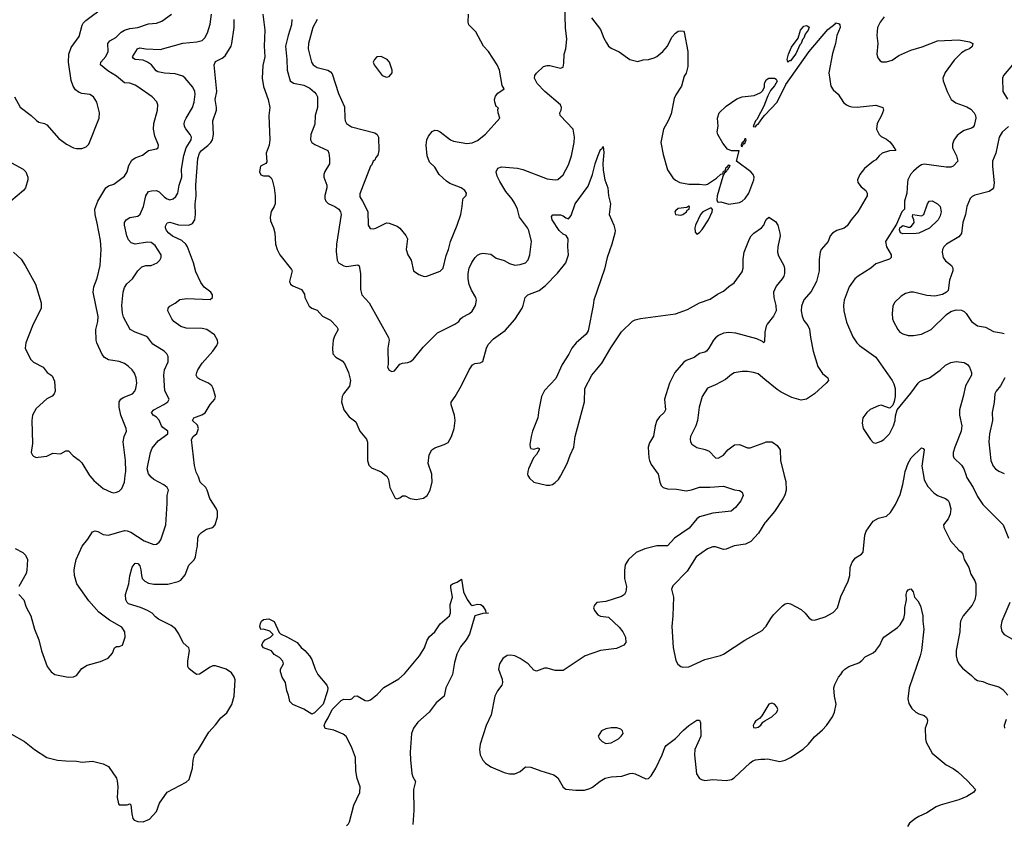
# Model space of a CAD drawing. Header units: inches. Extents: x 2001573 to 2220545, y 644482 to 846830.
# Tile 171 of 256: x 2084426 to 2091790, y 687391 to 693407. Entities that reach past the tile are written whole.
import ezdxf

# ---------------------------------------------------------------- set-up
doc = ezdxf.new("R2010")
doc.units = ezdxf.units.IN
doc.header["$MEASUREMENT"] = 0
for name, color, linetype in [('C0688', 7, 'Continuous'), ('C0689', 7, 'Continuous'), ('C0698', 7, 'Continuous'), ('C0699', 7, 'Continuous')]:
    doc.layers.add(name, color=color, linetype=linetype)

msp = doc.modelspace()

# ---------------------------------------------------------------- linework, layer by layer
at = {"layer": 'C0688', "color": 5}
for points, elevation in [([(2084365.5, 688065.5), (2084462.8, 688010), (2084536, 687950), (2084630, 687890.6), (2084710, 687870.4), (2084770, 687864.4), (2084850, 687864), (2084894.4, 687854.4), (2084970, 687864), (2085050, 687844), (2085090, 687824), (2085150, 687734.8), (2085156.1, 687716.1), (2085159.6, 687670), (2085154.9, 687590), (2085164.4, 687544.4), (2085170, 687536), (2085230, 687537.3), (2085250, 687542.8), (2085256.7, 687536.7), (2085264.2, 687470), (2085273.4, 687433.4), (2085282.8, 687422.8), (2085310, 687412), (2085350, 687410.3), (2085398, 687430), (2085450, 687486.8), (2085470.9, 687549.1), (2085529, 687630), (2085670, 687704.9), (2085694.7, 687725.3), (2085718.7, 687810), (2085723.6, 687870), (2085734, 687910), (2085762.4, 687950), (2085839.5, 688080.5), (2085890, 688135.5), (2085930, 688187.3), (2085975.4, 688224.6), (2086012.9, 688287.1), (2086029.7, 688350), (2086038, 688470), (2086030, 688493.2), (2086010, 688523.7), (2085969.2, 688550), (2085890, 688575.8), (2085870, 688575), (2085850, 688566.4), (2085770, 688513.6), (2085749.7, 688509.7), (2085730, 688522.7), (2085690, 688556), (2085683.5, 688570), (2085683.5, 688610), (2085696.8, 688690), (2085690, 688709.6), (2085648.5, 688748.5), (2085616.1, 688816.1), (2085591.6, 688851.6), (2085558.1, 688878.1), (2085464.2, 688924.2), (2085441.6, 688941.6), (2085416.1, 688970), (2085381.5, 688990), (2085330, 689012.7), (2085240.1, 689040.1), (2085229, 689050), (2085220.6, 689070), (2085217.7, 689110), (2085242.4, 689190), (2085250, 689248), (2085267.1, 689312.9), (2085290, 689343.1), (2085310, 689341.3), (2085323.4, 689323.4), (2085332.5, 689292.5), (2085335.8, 689250), (2085343.2, 689230), (2085361.2, 689210), (2085390, 689193.4), (2085430, 689186.2), (2085533.9, 689186.1), (2085610, 689205.3), (2085630, 689217.1), (2085662.9, 689257.1), (2085691.2, 689328.8), (2085730, 689368), (2085741.6, 689390), (2085749.6, 689450), (2085756.3, 689470), (2085758.5, 689530), (2085766.4, 689553.6), (2085786.1, 689573.9), (2085822.2, 689597.8), (2085870, 689611), (2085889, 689630), (2085906, 689690), (2085904.5, 689730), (2085898, 689750), (2085847.2, 689827.2), (2085828.5, 689890), (2085817.7, 689910), (2085775.6, 689950), (2085763.5, 689990), (2085758.2, 690000)], 320), ([(2084420.7, 689110), (2084457.3, 689070), (2084473.2, 689013.2), (2084510.3, 688950.3), (2084537.6, 688850), (2084568.7, 688770), (2084589, 688689), (2084630.3, 688570), (2084660.3, 688530), (2084690, 688511.3), (2084788.8, 688491.2), (2084827.7, 688492.3), (2084850, 688503.1), (2084890, 688554.9), (2084930, 688581.6), (2085030, 688608), (2085087.2, 688632.8), (2085119.3, 688670), (2085135.3, 688710), (2085150, 688721), (2085170, 688721), (2085194, 688730), (2085215.1, 688790), (2085212, 688830), (2085190, 688865.2), (2085096.5, 688916.5), (2085017.3, 688977.3), (2084942.1, 689062.1), (2084853.2, 689190), (2084836.4, 689250), (2084833.7, 689290), (2084837.3, 689322.7), (2084849.1, 689370.9), (2084894.2, 689470), (2084935.9, 689524.1), (2084970, 689578.4), (2084990, 689586), (2085010, 689580.2), (2085050, 689558.4), (2085090, 689553.7), (2085210, 689587.3), (2085230, 689586.2), (2085256.2, 689576.2), (2085355.8, 689510), (2085430, 689484), (2085450, 689485.7), (2085470, 689500.4), (2085481.8, 689518.2), (2085518.4, 689630), (2085529.8, 689789.8), (2085529.7, 689850), (2085538.5, 689890), (2085529.8, 689910), (2085502.8, 689930), (2085430, 689969.9), (2085410, 689986.8), (2085399, 690000)], 340), ([(2084948.3, 690000), (2084950, 689997.3), (2084981.4, 689961.4), (2085050, 689903), (2085110, 689875.5), (2085130, 689870.6), (2085150, 689874), (2085170, 689882.8), (2085190, 689901), (2085209.6, 689950), (2085215.4, 690000)], 360), ([(2087163.5, 690000), (2087172.8, 689992.8), (2087183.8, 689970), (2087194.9, 689910), (2087234, 689830), (2087250, 689824.7), (2087270, 689831.3), (2087290, 689846), (2087310, 689846.8), (2087346.2, 689826.2), (2087390, 689819.7), (2087447, 689830), (2087473.1, 689850), (2087496.5, 689890), (2087510.7, 689950.7), (2087508.1, 690000)], 320), ([(2089202.4, 690000), (2089212.4, 689950), (2089224, 689924), (2089237.3, 689910), (2089270, 689899.6), (2089337.1, 689897.1), (2089410, 689885), (2089450, 689892), (2089510, 689911), (2089588.4, 689911.6), (2089690, 689919.5), (2089773, 689893), (2089810, 689886), (2089830, 689873.4), (2089838, 689850), (2089819.3, 689810), (2089779.9, 689760.1), (2089748.2, 689731.8), (2089610, 689717.7), (2089510, 689691), (2089490, 689674), (2089434.2, 689605.8), (2089322.2, 689530), (2089270, 689474.2), (2089190, 689473.4), (2089100.5, 689450), (2089037.8, 689422.2), (2088979.3, 689370), (2088954.9, 689330), (2088950.4, 689289.6), (2088950.3, 689230), (2088964.2, 689170), (2088959.5, 689130), (2088950.3, 689109.7), (2088926.9, 689093.1), (2088810, 689057.2), (2088742, 689050), (2088724.7, 689030), (2088718, 689010), (2088724.7, 688990), (2088750, 688958), (2088770, 688946), (2088830, 688939.1), (2088910, 688864.9), (2088936.4, 688830), (2088957.6, 688790), (2088959.3, 688750), (2088944, 688730), (2088890, 688704.7), (2088770, 688689.8), (2088654, 688650), (2088490, 688541.6), (2088430, 688540.9), (2088370, 688558), (2088350, 688558), (2088290, 688535.6), (2088270, 688542.9), (2088229.4, 688590), (2088169.6, 688629.6), (2088130, 688649.5), (2088095.6, 688655.6), (2088071.9, 688651.9), (2088039.3, 688630), (2088014, 688590), (2088007, 688550), (2088035.2, 688475.2), (2088037.8, 688450), (2088031.6, 688430), (2087998.7, 688390), (2087980.3, 688350), (2087953.2, 688210), (2087915.6, 688130), (2087870.2, 687990), (2087864.6, 687950), (2087869.1, 687909.1), (2087890, 687870.6), (2087910, 687848.2), (2087950, 687820.3), (2088050, 687777.1), (2088090, 687767), (2088130, 687768.7), (2088170, 687785.5), (2088210, 687820.7), (2088250, 687819.1), (2088324.7, 687790), (2088421.7, 687761.7), (2088450, 687739.1), (2088490, 687667.3), (2088510, 687652.7), (2088586.1, 687646.1), (2088650, 687646.7), (2088690, 687657.6), (2088710, 687668.5), (2088766.6, 687713.4), (2088804.5, 687735.5), (2088850, 687745.3), (2088928.4, 687751.6), (2088990, 687771.5), (2089010, 687772.4), (2089030, 687766.9), (2089110, 687731.8), (2089130, 687734), (2089150, 687753.8), (2089183, 687810), (2089229.8, 687910), (2089250, 687964.9), (2089261, 687979), (2089330, 688031.7), (2089390, 688094.4), (2089430, 688128.5), (2089490, 688170.4), (2089510, 688170.6), (2089518, 688150), (2089519.6, 688050), (2089476.2, 687950), (2089472.2, 687910), (2089487.8, 687767.8), (2089510, 687734), (2089524.8, 687724.8), (2089550, 687719.5), (2089610, 687724.9), (2089710, 687718.9), (2089750, 687726), (2089770, 687738.4), (2089889.3, 687850.7), (2089910, 687865), (2089930, 687871.8), (2089970, 687878.6), (2090000, 687879)], 320), ([(2088227.2, 690000), (2088230.4, 689990.4), (2088238, 689978), (2088270.4, 689950.4), (2088366.6, 689926.6), (2088390, 689926.4), (2088410, 689932.7), (2088430, 689946), (2088454.5, 689970), (2088470, 689994.8), (2088472.8, 690000)], 320), ([(2090000, 689644.2), (2089952, 689568), (2089895.1, 689504.9), (2089853.3, 689486.7), (2089770, 689473.5), (2089710, 689448), (2089690, 689446.3), (2089630, 689464.7), (2089610, 689464.7), (2089570, 689451.2), (2089484.4, 689390), (2089416.9, 689283.1), (2089310, 689175.1), (2089300.3, 689150), (2089315.3, 689090), (2089310.4, 688949.6), (2089302.4, 688870), (2089313.4, 688713.4), (2089334.4, 688614.4), (2089347.5, 688587.5), (2089370, 688571), (2089385.5, 688565.5), (2089430, 688568), (2089550, 688623.8), (2089667.5, 688652.5), (2089690, 688662), (2089850, 688767.3), (2089980.1, 688839.9), (2090000, 688862.3)], 340), ([(2084393.4, 689453.4), (2084450, 689422.4), (2084470, 689403), (2084484.2, 689370), (2084480.4, 689290), (2084474.4, 689265.6), (2084418.8, 689170)], 340), ([(2086870, 687379.1), (2086885.6, 687394.4), (2086893.2, 687410), (2086925.6, 687534.4), (2086969.4, 687629.4), (2086971.5, 687670), (2086950, 687734), (2086939.8, 687790), (2086937.3, 687890), (2086907.5, 687970), (2086867.1, 688047.1), (2086845.4, 688065.4), (2086775.6, 688095.6), (2086710, 688106.7), (2086703.3, 688130), (2086709.4, 688150), (2086732.8, 688187.2), (2086762.4, 688250), (2086830, 688317.7), (2086850, 688327), (2086895.3, 688324.7), (2086910.8, 688329.2), (2086930, 688348.2), (2086950, 688350.4), (2087010, 688315.6), (2087030, 688314), (2087050, 688321.5), (2087099.1, 688360.9), (2087150, 688413.4), (2087260.7, 688479.3), (2087304.1, 688515.9), (2087415.6, 688650), (2087454.7, 688710), (2087473, 688767), (2087490, 688794), (2087530, 688830.5), (2087569.9, 688890.1), (2087639.7, 688950), (2087648.2, 688971.8), (2087646.5, 689033.5), (2087663.5, 689090), (2087650, 689158), (2087650, 689178), (2087662, 689190), (2087698.4, 689201.6), (2087730, 689224), (2087746, 689130), (2087772.8, 689072.8), (2087796.7, 689036.7), (2087810, 689027.7), (2087850, 689038), (2087874, 689034), (2087890, 689022.8), (2087910.7, 688990), (2087911.3, 688971.3), (2087931.3, 688970), (2087890, 688967.8), (2087830.6, 688949.4), (2087790, 688812.7), (2087765.3, 688770), (2087723, 688717), (2087696.2, 688663.8), (2087678.4, 688601.6), (2087663, 688510), (2087613.7, 688410), (2087601.5, 688350), (2087540.5, 688299.5), (2087488.8, 688230), (2087404.3, 688155.7), (2087371.1, 688110), (2087356.9, 688070), (2087345.5, 687930), (2087347.9, 687872.1), (2087358.6, 687770), (2087366, 687746), (2087386.6, 687710), (2087371.3, 687650), (2087374.6, 687494.6), (2087367.5, 687390)], 280), ([(2090000, 688239.7), (2089977.3, 688202.7), (2089958.8, 688181.2), (2089930, 688162), (2089921, 688150), (2089912, 688130), (2089914, 688114), (2089930, 688112), (2089950, 688118), (2089970, 688132), (2089984.7, 688155.3), (2090000, 688164.6)], 340)]:
    msp.add_lwpolyline(points, dxfattribs=dict(at, elevation=elevation))
for points, elevation in [([(2086610, 688214.3), (2086552.3, 688252.3), (2086470, 688285.5), (2086446.1, 688310), (2086436.7, 688356.7), (2086422.8, 688390), (2086413.6, 688450), (2086390, 688492.2), (2086376.5, 688530), (2086376.8, 688550), (2086399.5, 688590), (2086394.5, 688610), (2086370, 688637.2), (2086330, 688661.2), (2086308.2, 688688.2), (2086249.3, 688710), (2086236, 688730), (2086245.2, 688750), (2086262.7, 688770), (2086301.2, 688790), (2086322.7, 688810), (2086295.8, 688835.8), (2086250.6, 688849.4), (2086230, 688848), (2086220.9, 688870), (2086226.6, 688893.4), (2086234, 688910), (2086250, 688922.8), (2086290, 688926.8), (2086330, 688907.3), (2086365.5, 688825.5), (2086375.5, 688815.5), (2086430, 688790.7), (2086500.7, 688750), (2086530, 688713.4), (2086558, 688690), (2086592.7, 688650), (2086610, 688622.8), (2086636.9, 688550), (2086656.9, 688510), (2086724, 688430), (2086730.1, 688410.1), (2086728, 688390), (2086694.8, 688290), (2086630, 688223.8)], 280), ([(2088850, 688112.7), (2088810, 688104), (2088778, 688090), (2088752, 688050), (2088762, 688030), (2088782, 688010), (2088810, 687996), (2088850, 687998.8), (2088904, 688030), (2088925.2, 688050), (2088939, 688070), (2088934, 688090), (2088922, 688102), (2088892.5, 688112.5)], 340)]:
    msp.add_lwpolyline(points, close=True, dxfattribs=dict(at, elevation=elevation))
at = {"layer": 'C0689', "color": 5}
for points, elevation in [([(2086461.4, 693410), (2086459, 693370), (2086433, 693290), (2086414.4, 693210), (2086425.1, 693110), (2086426.3, 693030), (2086450, 692949.2), (2086473.4, 692933.4), (2086550, 692917.7), (2086595, 692895), (2086630, 692866.7), (2086644.2, 692850), (2086652.6, 692830), (2086653.4, 692750), (2086636.5, 692690), (2086632.6, 692627.4), (2086604.2, 692550), (2086600.3, 692510), (2086612, 692490), (2086633.4, 692473.4), (2086730.2, 692430.2), (2086737.6, 692410), (2086743.6, 692370), (2086742, 692330), (2086707.3, 692272.7), (2086700.4, 692250), (2086701.6, 692230), (2086722.4, 692170), (2086724.2, 692150), (2086707.9, 692092.1), (2086708.9, 692070), (2086714.9, 692050), (2086732.8, 692032.8), (2086783.7, 692010), (2086813.2, 691990), (2086826, 691970), (2086830.7, 691950), (2086796.4, 691730), (2086793.7, 691673.7), (2086800.3, 691610), (2086810.3, 691590.3), (2086850, 691566.7), (2086870, 691563.1), (2086955.3, 691575.3), (2086966, 691566), (2086975.5, 691510), (2086973.7, 691390), (2086983.8, 691350), (2087039.3, 691290), (2087183.7, 691030), (2087188.5, 691010), (2087180.4, 690950), (2087181, 690830), (2087176, 690810), (2087190, 690786), (2087210, 690776), (2087230, 690781), (2087270, 690831.3), (2087290, 690838.8), (2087330, 690842.8), (2087350, 690851), (2087371.9, 690868.1), (2087442.5, 690957.5), (2087550, 691066), (2087679.3, 691130), (2087709.5, 691150.5), (2087722.7, 691170), (2087737.7, 691182.3), (2087789.2, 691210), (2087811, 691229), (2087834, 691270), (2087842.6, 691310), (2087838.3, 691330), (2087803.9, 691383.9), (2087787.4, 691427.4), (2087778.9, 691470), (2087780.2, 691510), (2087788.2, 691550), (2087808.5, 691591.5), (2087831.4, 691628.6), (2087850, 691647.4), (2087870, 691657.8), (2087890, 691660.7), (2087950, 691654.7), (2087990, 691624.6), (2088050, 691607.2), (2088090, 691584.4), (2088130, 691573.1), (2088170, 691576), (2088210, 691588.8), (2088230, 691610.7), (2088242.2, 691650), (2088253.7, 691750), (2088232.8, 691830), (2088224.7, 691850), (2088164, 691930), (2088149.7, 691990), (2088130, 692032), (2088110, 692065.6), (2088062.4, 692122.4), (2088017.4, 692197.4), (2087996.9, 692236.9), (2087989.8, 692270), (2088003.1, 692296.9), (2088030, 692307.9), (2088150, 692297.8), (2088190, 692287.8), (2088370, 692218.3), (2088430, 692208.9), (2088450, 692213.7), (2088490, 692246.7), (2088530, 692322), (2088552.8, 692390), (2088572, 692490), (2088574.5, 692530), (2088564.4, 692590), (2088467.8, 692690), (2088465.1, 692710), (2088475.6, 692730), (2088478.9, 692750), (2088469.7, 692770), (2088353.7, 692870), (2088297.4, 692930), (2088276.3, 692970), (2088278.7, 692990), (2088290, 693007.7), (2088343.2, 693056.8), (2088370, 693064.9), (2088390, 693064.9), (2088470, 693044), (2088490, 693052), (2088496.6, 693083.4), (2088498.7, 693150), (2088509.7, 693190.3), (2088517.8, 693262.2), (2088507.7, 693347.7), (2088500.9, 693610)], 340), ([(2084386.5, 692830), (2084430, 692754), (2084512.3, 692692.3), (2084552.9, 692652.9), (2084570, 692642.4), (2084611.7, 692631.7), (2084630, 692620.5), (2084719.8, 692519.8), (2084777.1, 692477.1), (2084828.6, 692448.6), (2084850, 692444.2), (2084890, 692444.7), (2084923.6, 692456.4), (2084943.7, 692476.3), (2085020.5, 692670), (2085023.5, 692710), (2085002, 692790), (2084978, 692830), (2084950, 692848.2), (2084890, 692854.7), (2084870, 692862.4), (2084844, 692884), (2084825.1, 692910), (2084812.2, 692952.2), (2084790.8, 693090), (2084794.2, 693150), (2084810, 693199.1), (2084870, 693282.8), (2084892.4, 693367.6), (2084899.7, 693380.3), (2084919.6, 693400.4), (2085056.6, 693503.4)], 380), ([(2085215.4, 690000), (2085218.9, 690030), (2085216.4, 690110), (2085200.4, 690250), (2085206.6, 690290), (2085224.2, 690330), (2085223.5, 690350), (2085182.2, 690450), (2085171.2, 690510), (2085169.6, 690550), (2085182.9, 690570), (2085198.7, 690581.3), (2085270, 690610.4), (2085286.6, 690630), (2085295.1, 690650), (2085301.7, 690690), (2085296.4, 690730), (2085284.8, 690764.8), (2085267.8, 690790), (2085237.8, 690817.8), (2085210, 690836), (2085170, 690852.6), (2085090, 690865.1), (2085060.5, 690880.5), (2085043.6, 690903.6), (2085004, 690990), (2084999, 691010), (2084996, 691090), (2085009.6, 691150.4), (2085011.8, 691188.2), (2084976.3, 691370), (2084981.3, 691410), (2085005.5, 691474.5), (2085028.7, 691570), (2085035.4, 691690), (2085030, 691757.2), (2085006.6, 691886.6), (2084989.6, 691950.4), (2084987, 691990), (2085010.8, 692050), (2085070, 692150.4), (2085090, 692164.9), (2085130, 692178.4), (2085210, 692236.3), (2085230, 692270.7), (2085243.3, 692316.7), (2085264, 692356), (2085290, 692374.9), (2085344.4, 692395.6), (2085390, 692428.4), (2085450, 692443), (2085461.2, 692450), (2085463.7, 692470), (2085436.4, 692536.4), (2085425.6, 692590), (2085428.9, 692631.1), (2085456.9, 692730), (2085459.6, 692770), (2085452.8, 692792.8), (2085418, 692830), (2085310, 692906), (2085290, 692918.5), (2085250, 692932.8), (2085210, 692934.3), (2085150, 692986), (2085085.5, 693025.5), (2085029.5, 693070), (2085032.8, 693090), (2085070, 693131.8), (2085088.9, 693170), (2085085.1, 693230), (2085099.6, 693250), (2085145.5, 693274.5), (2085185.7, 693314.3), (2085210, 693330.1), (2085250, 693342.2), (2085310.5, 693349.5), (2085390, 693375.3), (2085450, 693380.9), (2085490, 693397), (2085560.9, 693450)], 360), ([(2085399, 690000), (2085390, 690010.8), (2085380.3, 690050), (2085403.7, 690170), (2085417.6, 690202.4), (2085461.9, 690258.1), (2085534, 690310), (2085534, 690330), (2085497, 690357), (2085486.8, 690370), (2085470, 690413), (2085450, 690434), (2085423.7, 690450), (2085411.8, 690470), (2085428, 690490), (2085505.1, 690530), (2085534, 690550), (2085544.5, 690570), (2085512.1, 690632.1), (2085503.7, 690750), (2085508.1, 690790), (2085535.4, 690850), (2085535.6, 690890), (2085526.6, 690910), (2085506.6, 690930), (2085421, 690981), (2085384, 691030), (2085370, 691041.5), (2085289.6, 691070), (2085251.8, 691090), (2085203.3, 691183.3), (2085194.1, 691214.1), (2085190.9, 691269.1), (2085198.9, 691370), (2085210, 691406), (2085227.9, 691432.1), (2085270, 691470.5), (2085310, 691530.4), (2085340.3, 691559.7), (2085370, 691570.3), (2085410, 691570.4), (2085453.2, 691590), (2085475.3, 691610), (2085484, 691630), (2085484, 691650), (2085438.2, 691718.2), (2085410, 691740.4), (2085382.8, 691742.8), (2085290, 691729.1), (2085259.5, 691739.5), (2085240.4, 691760.4), (2085228, 691790), (2085209.7, 691870), (2085209.6, 691890), (2085222.7, 691910), (2085250, 691928.8), (2085310, 691937.3), (2085326.6, 691953.4), (2085352.2, 692010), (2085370, 692090.7), (2085390, 692122.4), (2085411.3, 692128.7), (2085450.2, 692130.2), (2085470, 692119.5), (2085510, 692081.1), (2085530, 692067.2), (2085550, 692061.1), (2085572.7, 692067.3), (2085593.8, 692086.2), (2085608.3, 692110), (2085619, 692170), (2085637.7, 692230), (2085636.3, 692290), (2085653, 692393), (2085671.4, 692448.6), (2085708.7, 692510), (2085711, 692530), (2085701.6, 692550), (2085669.2, 692590.8), (2085658.7, 692610), (2085656.3, 692630), (2085660.4, 692650), (2085670.9, 692670), (2085719.3, 692750), (2085730.9, 692790), (2085738.8, 692850), (2085736.4, 692870), (2085722.1, 692902.1), (2085664.7, 692970), (2085645.5, 692985.5), (2085590, 693002.5), (2085508.1, 693008.1), (2085458.8, 693018.8), (2085446.3, 693026.3), (2085412.8, 693070), (2085381.5, 693090), (2085350, 693104.3), (2085289, 693110), (2085277.2, 693117.2), (2085269.6, 693130), (2085306.6, 693190), (2085323.3, 693196.7), (2085370, 693188.6), (2085475.5, 693184.5), (2085647.3, 693232.7), (2085750, 693241.6), (2085790, 693252.8), (2085810, 693271.7), (2085830.4, 693309.6), (2085850, 693373.4), (2085861.2, 693450)], 340), ([(2085758.2, 690000), (2085745.1, 690025.1), (2085733, 690073), (2085711.6, 690268.4), (2085724.4, 690290), (2085750, 690313.1), (2085763.4, 690350), (2085755.3, 690375.3), (2085717.4, 690410), (2085728, 690430), (2085788, 690452), (2085813.3, 690466.7), (2085849.8, 690530), (2085884.7, 690570), (2085891, 690589), (2085873.7, 690650), (2085863.5, 690670), (2085838.4, 690690), (2085770, 690719.1), (2085756.3, 690730), (2085746.9, 690750), (2085749.7, 690770), (2085759.2, 690790), (2085790, 690839.5), (2085870.7, 690929.3), (2085900.5, 690970), (2085907.1, 690990), (2085906.2, 691010), (2085884.2, 691050), (2085825.6, 691090), (2085790, 691097.7), (2085670, 691100.7), (2085630, 691113), (2085578.4, 691150), (2085563.6, 691170), (2085533.6, 691230), (2085536.2, 691250), (2085550, 691265.5), (2085590, 691288.4), (2085623.8, 691316.2), (2085676.2, 691323.8), (2085850, 691315.6), (2085868, 691330), (2085867.8, 691350), (2085855.4, 691370), (2085806.5, 691406.5), (2085781.3, 691441.3), (2085743.2, 691523.2), (2085725, 691590), (2085680.4, 691710), (2085668.9, 691730), (2085637.5, 691757.5), (2085569.5, 691789.5), (2085540.9, 691810), (2085523.7, 691830), (2085515.4, 691850), (2085515.3, 691864.7), (2085530, 691888.3), (2085550, 691893.4), (2085614.6, 691874.6), (2085690, 691871.6), (2085717.4, 691882.6), (2085735, 691910), (2085739.9, 691950), (2085738.7, 692030), (2085747, 692090), (2085742.8, 692170), (2085757.6, 692370), (2085770.6, 692410), (2085785.4, 692430), (2085833.8, 692466.2), (2085856.7, 692490), (2085867.5, 692510), (2085876.4, 692550), (2085871.7, 692650), (2085896.9, 692730), (2085898.9, 692750), (2085888.8, 692810), (2085900.3, 692870), (2085879.3, 693070), (2085890, 693094.7), (2085940, 693120), (2085962.5, 693137.5), (2086006.4, 693210), (2086012.8, 693230), (2086029, 693350), (2086029.8, 693410)], 320), ([(2086244.1, 693450), (2086260.1, 693330), (2086255.2, 693210), (2086259, 693130), (2086244.5, 693064.5), (2086240.2, 692970), (2086249.1, 692909.1), (2086283.1, 692810), (2086297, 692750), (2086290.3, 692690), (2086297, 692510), (2086291.8, 692470), (2086270.3, 692410), (2086275.2, 692344.8), (2086268, 692332), (2086227.6, 692312.4), (2086220.3, 692270), (2086230, 692248.5), (2086250, 692240.4), (2086290, 692239.1), (2086305.7, 692225.7), (2086314.6, 692210), (2086330, 692151.3), (2086337.4, 692090), (2086337, 692030), (2086330.3, 692010), (2086306.8, 691973.2), (2086299.2, 691930), (2086302.9, 691902.9), (2086324.9, 691850), (2086333.8, 691813.8), (2086339.3, 691730), (2086350.5, 691690), (2086372.7, 691650), (2086459.9, 691539.9), (2086463.1, 691530), (2086459.6, 691510), (2086443.8, 691450), (2086450.3, 691430), (2086470, 691416.1), (2086533.4, 691390), (2086555.6, 691355.6), (2086559.5, 691330), (2086590, 691266), (2086610, 691250.4), (2086650, 691235.5), (2086690, 691190.5), (2086750, 691160.5), (2086798, 691110), (2086807, 691090), (2086779.8, 691040.2), (2086771, 691010), (2086765.6, 690950), (2086768.7, 690910), (2086790, 690885), (2086836.8, 690856.8), (2086855.6, 690835.6), (2086885.3, 690770), (2086901.3, 690710), (2086893.4, 690666.6), (2086846.8, 690610), (2086837.3, 690590), (2086834, 690550), (2086850.8, 690490), (2086890, 690438.8), (2086940.7, 690400.7), (2086970.6, 690330), (2087020.5, 690270), (2087028.3, 690248.3), (2087027.7, 690110), (2087036.7, 690076.7), (2087056.1, 690056.1), (2087130, 690026.4), (2087163.5, 690000)], 320), ([(2086650.2, 693409.8), (2086618.3, 693350), (2086586.7, 693230), (2086582.8, 693190), (2086607.8, 693090), (2086622, 693070), (2086650.7, 693050), (2086730, 693031.2), (2086750, 693018.5), (2086762.9, 693002.9), (2086810, 692856), (2086856.1, 692756.1), (2086857.3, 692670), (2086860.3, 692650), (2086870.3, 692630), (2086906.7, 692606.7), (2087081.8, 692561.8), (2087099.3, 692550), (2087110.6, 692530), (2087112, 692430), (2087105.4, 692394.6), (2087090, 692378), (2087082, 692358), (2087070, 692349), (2087058.9, 692321.1), (2087050, 692312.3), (2086970, 692106), (2086970, 692082), (2086990.8, 692050.8), (2087030, 691972), (2087031.4, 691870), (2087046.4, 691846.4), (2087070, 691844.7), (2087090, 691848), (2087170, 691887.3), (2087190, 691887.1), (2087250, 691863.9), (2087270, 691847.9), (2087314.9, 691794.9), (2087325.6, 691770), (2087317, 691690), (2087328.5, 691650), (2087353.7, 691610), (2087370.5, 691530.5), (2087410, 691502.8), (2087450, 691487.3), (2087470, 691490.7), (2087570, 691526.7), (2087593.5, 691550), (2087614.7, 691645.3), (2087634, 691690), (2087646.8, 691750), (2087698.7, 691870), (2087725.4, 691950), (2087736.2, 692010), (2087739, 692061), (2087742, 692070), (2087766.3, 692093.7), (2087767, 692110), (2087755.6, 692130), (2087727, 692150), (2087643.7, 692183.7), (2087619.3, 692199.3), (2087564.2, 692250), (2087530, 692303.7), (2087490, 692341.2), (2087473.3, 692390), (2087467, 692470), (2087471.8, 692510), (2087483.8, 692536.2), (2087510, 692571), (2087530, 692580.7), (2087550, 692578), (2087570, 692568), (2087649.1, 692509.1), (2087670, 692499.5), (2087770, 692482.4), (2087810, 692485.5), (2087850, 692503), (2087909.7, 692550.3), (2088018, 692670), (2088004, 692710), (2088003.1, 692736.9), (2088007.3, 692747.3), (2087990, 692758), (2087979.3, 692790), (2087978, 692810), (2087985.1, 692834.9), (2088001.5, 692858.5), (2088048.7, 692890), (2088034.8, 692914.8), (2088014.5, 693030), (2087996.2, 693070), (2087931.3, 693170), (2087893.7, 693210), (2087836.4, 693316.4), (2087784.5, 693370), (2087779.5, 693390), (2087781.6, 693450)], 360), ([(2088701.6, 693421.6), (2088770, 693333), (2088794.3, 693270), (2088813.6, 693233.6), (2088830.3, 693210.3), (2088850, 693195.5), (2088910, 693167.7), (2088990, 693110.7), (2089010, 693104), (2089050, 693096), (2089090, 693106.8), (2089130, 693110.6), (2089170, 693122), (2089190, 693133), (2089237, 693170), (2089272, 693210), (2089304.4, 693275.6), (2089330, 693306.8), (2089350, 693321), (2089370, 693324.7), (2089390, 693322), (2089395.3, 693315.3), (2089423.8, 693170), (2089423.4, 693056.6), (2089410, 693008.7), (2089394.9, 692985.1), (2089375.8, 692910), (2089333.5, 692846.5), (2089321, 692819), (2089297.1, 692702.9), (2089274.9, 692650), (2089242, 692590), (2089221.1, 692490), (2089239.6, 692399.6), (2089270, 692286), (2089310, 692226), (2089330, 692206.8), (2089362, 692190), (2089430, 692177.3), (2089510, 692177.3), (2089552, 692172), (2089570, 692178.8), (2089637.8, 692222.2), (2089670, 692253), (2089684, 692256), (2089690, 692274.8), (2089702, 692278), (2089710, 692304.7), (2089716.4, 692303.6), (2089730, 692322), (2089736, 692316), (2089730, 692298), (2089723.6, 692296.4), (2089724.7, 692290), (2089716.3, 692283.7), (2089710, 692269.2), (2089696.9, 692263.1), (2089684.5, 692235.5), (2089642, 692090), (2089639.6, 692059.6), (2089644.7, 692044.7), (2089650, 692042), (2089670, 692044.7), (2089730, 692028), (2089810, 692040.7), (2089830, 692050.8), (2089852.7, 692070), (2089879.5, 692110), (2089917, 692210), (2089919.5, 692230), (2089912, 692250), (2089895.1, 692270), (2089788, 692350), (2089806, 692426), (2089750, 692426), (2089719.6, 692439.6), (2089684.4, 692484.4), (2089646.6, 692550), (2089641.2, 692570), (2089649.3, 692610.7), (2089645.1, 692670), (2089658.4, 692710), (2089710, 692761.6), (2089790, 692814.9), (2089830, 692830.4), (2089920.2, 692839.8), (2089970, 692862.8), (2089983.2, 692876.8), (2089995.5, 692904.5), (2089997.2, 692930), (2090000, 692936.1)], 340), ([(2090000, 692780.5), (2089994.5, 692765.5), (2089939.1, 692660.9), (2089929, 692650), (2089912, 692610), (2089930, 692606.7), (2089939.7, 692620.3), (2089950, 692626), (2089983.8, 692676.2), (2090000, 692693.9)], 340), ([(2087508.1, 690000), (2087507.6, 690010), (2087482.2, 690090), (2087487.6, 690152.4), (2087508.1, 690190), (2087530, 690207), (2087599.5, 690230), (2087630, 690246.7), (2087654.8, 690290), (2087675.3, 690350), (2087682.4, 690410), (2087678.2, 690450), (2087652.1, 690527.9), (2087652, 690548), (2087684, 690590), (2087730, 690671.3), (2087787, 690790), (2087813.1, 690826.9), (2087830, 690835.5), (2087870, 690840.4), (2087890, 690850.8), (2087916, 690950), (2087930, 690979), (2087970, 691022), (2088056.2, 691083.8), (2088130, 691165.7), (2088183.7, 691250), (2088192.7, 691270), (2088205.2, 691330), (2088225.2, 691350), (2088310, 691382.4), (2088359.6, 691420.4), (2088447.6, 691512.4), (2088509.6, 691590), (2088531.1, 691650), (2088525.1, 691710), (2088527, 691770), (2088513.8, 691793.8), (2088490, 691802.9), (2088460.5, 691830), (2088408.2, 691910), (2088403.3, 691936.7), (2088412.9, 691947.1), (2088470, 691947.7), (2088490, 691942), (2088510, 691926.8), (2088530, 691918.8), (2088550, 691942.8), (2088581, 692030), (2088676.5, 692163.5), (2088709.8, 692250), (2088729.3, 692330.7), (2088750, 692387.7), (2088770, 692437.3), (2088778.9, 692441.1), (2088790, 692458), (2088793.8, 692413.8), (2088786.7, 692333.3), (2088790, 692282), (2088802.6, 692210), (2088824.4, 692150), (2088830.4, 692090), (2088845.5, 692030), (2088835.5, 691950), (2088870.4, 691870), (2088879.3, 691830), (2088877.6, 691810), (2088855.8, 691730), (2088819.2, 691630), (2088799.1, 691540.9), (2088719.1, 691310), (2088715.5, 691270), (2088678.6, 691081.4), (2088663.2, 691056.8), (2088588.9, 690990), (2088554.6, 690950), (2088533.9, 690906.1), (2088482.2, 690830), (2088435.9, 690724.1), (2088350, 690633.6), (2088329.2, 690590.8), (2088307.8, 690490), (2088301.7, 690430), (2088261.1, 690330), (2088250.3, 690290), (2088242, 690230), (2088243.8, 690210), (2088250, 690202), (2088270, 690195.8), (2088304.7, 690204.7), (2088310, 690202), (2088311.8, 690191.8), (2088290, 690156.2), (2088268, 690132), (2088230.3, 690050), (2088225.3, 690030), (2088223.8, 690010), (2088227.2, 690000)], 320), ([(2084310, 692366), (2084451, 692290), (2084470.8, 692270), (2084486.8, 692230), (2084487.3, 692210), (2084470, 692149.2), (2084454, 692130), (2084359.1, 692050)], 360), ([(2088472.8, 690000), (2088521.7, 690090), (2088542, 690150), (2088569.7, 690210), (2088581.1, 690290), (2088649.7, 690549.7), (2088653.3, 690650), (2088705.7, 690750), (2088780.4, 690839.6), (2088846.7, 690953.3), (2088927.1, 691072.9), (2089010, 691154), (2089030, 691164.2), (2089070, 691173.6), (2089330, 691206.7), (2089419.7, 691240.3), (2089510, 691289.1), (2089590, 691317.4), (2089644.5, 691355.5), (2089690, 691378.4), (2089728.4, 691411.6), (2089770, 691439.1), (2089830, 691523), (2089836.5, 691550), (2089835.7, 691615.7), (2089843.2, 691670), (2089883.2, 691770), (2089895.9, 691790), (2089916.8, 691810), (2089975.1, 691850), (2089991.1, 691870), (2090000, 691890.8)], 320), ([(2084380.7, 691670), (2084436.7, 691616.7), (2084467.7, 691570), (2084544.9, 691430), (2084587.7, 691290), (2084585.5, 691250), (2084520.7, 691119.3), (2084470.7, 690990), (2084466.8, 690950), (2084506.8, 690870), (2084530, 690847.3), (2084601, 690810), (2084631.3, 690770), (2084670, 690744.7), (2084685.5, 690705.5), (2084690.4, 690630), (2084684, 690610), (2084668.1, 690591.9), (2084630, 690572.7), (2084550, 690499.5), (2084522.4, 690450), (2084517.6, 690410), (2084520.9, 690239.1), (2084510.8, 690170), (2084521, 690150), (2084530, 690142.8), (2084550, 690134.8), (2084564.7, 690135.3), (2084630, 690144.7), (2084674.6, 690165.4), (2084730, 690161), (2084770, 690184.7), (2084790, 690184.7), (2084825.2, 690145.2), (2084870, 690114), (2084890, 690094), (2084948.3, 690000)], 360), ([(2090000, 691070.9), (2089998, 691062), (2089996.8, 691003.2), (2089991.3, 690990), (2089981.2, 691001.2), (2089939.8, 691019.8), (2089783.2, 691063.2), (2089730, 691068.4), (2089690, 691062.4), (2089653.3, 691046.7), (2089630, 691028.7), (2089614.5, 691010), (2089580.8, 690950), (2089562.4, 690930), (2089550, 690921.7), (2089510, 690910.8), (2089470, 690881.8), (2089410, 690858.5), (2089390, 690843.1), (2089325.5, 690770), (2089286, 690690), (2089247.3, 690570), (2089256.5, 690490), (2089244.9, 690470), (2089210, 690438.7), (2089191.6, 690410), (2089179, 690370), (2089166.3, 690293.7), (2089136.2, 690243.8), (2089127, 690210), (2089130.3, 690130.3), (2089135.8, 690110), (2089150, 690082), (2089200.4, 690010), (2089202.4, 690000)], 320), ([(2090000, 690717), (2089950, 690758.7), (2089915.3, 690770), (2089870, 690777.6), (2089830, 690777.6), (2089770, 690766.6), (2089750, 690755.1), (2089704.2, 690715.8), (2089630, 690675.8), (2089569, 690651), (2089530, 690589), (2089508.7, 690510), (2089495.3, 690410), (2089482, 690370), (2089443.7, 690290), (2089440.3, 690270), (2089443.1, 690250), (2089453.1, 690233.1), (2089490, 690208.5), (2089553.8, 690193.8), (2089582, 690182), (2089630, 690131), (2089650, 690127.7), (2089689.4, 690150.6), (2089721.2, 690190), (2089772, 690228), (2089810, 690230.6), (2089870, 690206), (2089890, 690206), (2090000, 690246.7)], 340)]:
    msp.add_lwpolyline(points, dxfattribs=dict(at, elevation=elevation))
for points, elevation in [([(2087128.2, 693131.8), (2087096, 693130), (2087078.8, 693110), (2087070.8, 693090), (2087077.3, 693070), (2087136, 692990), (2087170, 692978), (2087190, 692982), (2087211, 693010), (2087210.9, 693030), (2087190.8, 693090), (2087174.2, 693110), (2087150, 693123.5)], 380), ([(2089856.5, 692516.5), (2089850, 692516), (2089842.8, 692497.2), (2089832, 692490), (2089838, 692482), (2089830, 692488), (2089822.8, 692470), (2089822.8, 692462.8), (2089830, 692458), (2089840.2, 692479.8), (2089850, 692482.8), (2089859, 692510)], 340), ([(2089430, 692013.2), (2089416, 692004), (2089350, 691995.1), (2089330, 691977.2), (2089325.5, 691970), (2089331, 691950), (2089370, 691945.5), (2089385.2, 691950), (2089412, 691970), (2089418, 691982), (2089432.3, 691990), (2089435.3, 692010)], 340), ([(2089599, 691999), (2089590, 691999), (2089534.4, 691970), (2089517.6, 691950), (2089481.1, 691870), (2089476.5, 691850), (2089478, 691818), (2089490, 691804), (2089510, 691816.3), (2089530, 691839.3), (2089577.6, 691910), (2089606, 691970), (2089608.7, 691988.7)], 340)]:
    msp.add_lwpolyline(points, close=True, dxfattribs=dict(at, elevation=elevation))
at = {"layer": 'C0698', "color": 5}
for points, elevation in [([(2090000, 688862.3), (2090008.3, 688871.7), (2090042.6, 688930), (2090063.9, 688956.1), (2090130, 689024.4), (2090150, 689038.7), (2090170, 689043.7), (2090190, 689039.5), (2090270, 688997), (2090300.4, 688970), (2090330, 688933), (2090350, 688920.4), (2090370, 688918.4), (2090396.2, 688923.8), (2090450, 688943.1), (2090510, 688974.9), (2090542.9, 689010), (2090566.5, 689093.5), (2090623, 689210), (2090634.3, 689250), (2090638, 689310), (2090651.5, 689350), (2090676.8, 689383.2), (2090721.2, 689410), (2090733.7, 689426.3), (2090748, 689552), (2090757.4, 689582.6), (2090810, 689657), (2090850, 689679.6), (2090910, 689694.3), (2090938.5, 689721.5), (2090976.9, 689783.1), (2091010, 689858), (2091030, 689930.7), (2091043.4, 690000)], 340), ([(2090144, 690000), (2090155.3, 689955.3), (2090158, 689890), (2090147.7, 689852.3), (2090134.4, 689825.6), (2090071.8, 689730), (2090003.7, 689650), (2090000, 689644.2)], 340), ([(2091184.3, 690000), (2091190, 689967.7), (2091217.2, 689917.2), (2091263.8, 689870), (2091290.2, 689850.2), (2091350, 689826.4), (2091370, 689812.4), (2091378.2, 689798.2), (2091389.2, 689750), (2091385, 689710), (2091370, 689674), (2091334.9, 689630), (2091337.1, 689610), (2091386.4, 689510), (2091450, 689440.7), (2091468.1, 689428.1), (2091480.7, 689410), (2091490.4, 689370), (2091524.4, 689310), (2091540.7, 689260.7), (2091570.4, 689210.4), (2091576.3, 689190), (2091577.6, 689110), (2091568.5, 689070), (2091548.5, 689030), (2091482.3, 688950), (2091463.2, 688910), (2091458.9, 688890), (2091458.3, 688830), (2091430.3, 688690), (2091430.3, 688650), (2091437.4, 688617.4), (2091450.3, 688590.3), (2091477.2, 688557.2), (2091544.5, 688504.5), (2091570, 688478), (2091590, 688466.4), (2091630, 688458.4), (2091670, 688441.3), (2091750, 688419.3), (2091777.7, 688397.7), (2091816.1, 688356.1)], 340), ([(2091503.6, 690000), (2091507.5, 689987.5), (2091557.2, 689910), (2091590, 689841.6), (2091630, 689782), (2091782.4, 689630), (2091820.8, 689530)], 360), ([(2090000, 687879), (2090019.2, 687879.2), (2090110, 687860.2), (2090150.6, 687869.4), (2090189.8, 687890.2), (2090286.3, 687953.7), (2090325.1, 687990), (2090370, 688045.5), (2090430, 688096.3), (2090459.5, 688130), (2090504.4, 688195.6), (2090520.9, 688230), (2090532.7, 688290), (2090520.9, 688350), (2090516, 688410), (2090523.3, 688436.7), (2090549.1, 688490.9), (2090568, 688510), (2090583.1, 688536.9), (2090598, 688550), (2090628, 688570), (2090702, 688598), (2090725.1, 688614.9), (2090750, 688642.8), (2090810, 688673.4), (2090830, 688690.7), (2090859.5, 688730), (2090876, 688770), (2090890, 688791), (2090990, 688862.8), (2091010, 688882.8), (2091038.4, 688930), (2091046.3, 688966.3), (2091046, 689010), (2091058.4, 689070), (2091055.1, 689110), (2091060.5, 689130), (2091070, 689144.9), (2091090, 689150.6), (2091107.7, 689130), (2091119.1, 689090), (2091142.4, 689062.4), (2091163.4, 689023.4), (2091180.4, 688950), (2091180.3, 688910), (2091188.8, 688850), (2091170.3, 688690), (2091161.3, 688650), (2091079.5, 688410), (2091068.5, 688330), (2091075.1, 688295.1), (2091097.2, 688257.2), (2091128, 688230), (2091150, 688217), (2091190, 688203.1), (2091208, 688190), (2091215.5, 688170), (2091213.4, 688150), (2091199.1, 688110), (2091200.7, 688030), (2091205.8, 688005.8), (2091250, 687922.8), (2091356.1, 687836.1), (2091408.4, 687808.4), (2091443.4, 687783.4), (2091515.4, 687715.4), (2091574, 687650), (2091562, 687630), (2091510, 687598.3), (2091450, 687574), (2091310, 687534.3), (2091279.6, 687520.4), (2091210, 687475.6), (2091150.3, 687449.7), (2091126.1, 687433.9), (2091081.3, 687398.7), (2091065.3, 687374.7)], 320), ([(2091831.6, 689050), (2091771.6, 688910), (2091763.6, 688870), (2091771.7, 688831.7), (2091788.2, 688810), (2091850, 688775.5)], 360), ([(2090000, 688164.6), (2090050, 688194.8), (2090089, 688230), (2090096, 688250), (2090089, 688270), (2090070, 688289), (2090050, 688297.2), (2090030, 688288.7), (2090000, 688239.7)], 340), ([(2091804.9, 688175.1), (2091787.7, 688130), (2091790.7, 688110)], 340)]:
    msp.add_lwpolyline(points, dxfattribs=dict(at, elevation=elevation))
at = {"layer": 'C0699', "color": 5}
for points, elevation in [([(2090000, 692693.9), (2090090, 692792), (2090156.4, 692923.6), (2090330, 693168.7), (2090470, 693334), (2090524.5, 693375.5), (2090530, 693384.7), (2090555.9, 693375.9), (2090561, 693370), (2090562, 693350), (2090537.6, 693290), (2090528.4, 693230), (2090505.8, 693154.2), (2090478, 693010), (2090492.7, 692910), (2090510, 692884), (2090547.3, 692850), (2090588.3, 692788.3), (2090610.5, 692770.5), (2090630, 692762), (2090650, 692755.5), (2090690, 692753), (2090830, 692767.3), (2090882, 692750), (2090886, 692730), (2090870.4, 692690), (2090838, 692630), (2090833.4, 692590), (2090853, 692550), (2090870, 692534.9), (2090910, 692514.4), (2090933.3, 692493.3), (2090954.4, 692470), (2090978, 692430), (2090930, 692425.7), (2090877.3, 692410), (2090853.4, 692390), (2090830, 692359), (2090810.6, 692349.4), (2090744.9, 692295.1), (2090710.3, 692249.7), (2090693, 692210), (2090693.4, 692190), (2090718.6, 692158.6), (2090754, 692130), (2090764.9, 692110), (2090764, 692090), (2090694.9, 691970), (2090643.8, 691910), (2090614.2, 691865.8), (2090592, 691848), (2090538, 691830), (2090504.4, 691810), (2090488.2, 691790), (2090471.8, 691748.2), (2090420.5, 691690), (2090412, 691668), (2090405.1, 691614.9), (2090406, 691530), (2090385.4, 691450), (2090344.9, 691375.1), (2090290, 691313.6), (2090274.1, 691265.9), (2090271.3, 691230), (2090276.9, 691190), (2090290, 691159.3), (2090320.4, 691120.4), (2090333.3, 691093.3), (2090339.6, 691030), (2090360.9, 690930), (2090394.6, 690814.6), (2090430, 690760.7), (2090471, 690730), (2090474, 690710), (2090458.7, 690690), (2090370, 690609.7), (2090310, 690569.6), (2090270, 690562.6), (2090201.3, 690581.3), (2090121, 690621), (2090090, 690642), (2090000, 690717)], 340), ([(2090891.7, 693430), (2090861.1, 693390), (2090841.1, 693350), (2090837.6, 693290), (2090843, 693230), (2090837.3, 693150), (2090843.4, 693123.4), (2090860.4, 693100.4), (2090873, 693093), (2090910, 693092.2), (2090950, 693105.7), (2091000.7, 693139.3), (2091090, 693178.5), (2091174.5, 693205.5), (2091290, 693250.3), (2091450, 693258), (2091530, 693242.4), (2091550, 693233), (2091553.4, 693230), (2091550, 693206.6), (2091530.7, 693190), (2091501.3, 693178.7), (2091470, 693159.6), (2091415.6, 693104.4), (2091346.7, 693013.3), (2091330.4, 692970), (2091332.4, 692950), (2091361.3, 692870), (2091391.8, 692811.8), (2091426.3, 692786.3), (2091510, 692756), (2091538.6, 692738.6), (2091564.4, 692710), (2091574, 692690), (2091576, 692670), (2091563.7, 692616.3), (2091556.5, 692603.5), (2091544.9, 692595.1), (2091490, 692578.3), (2091470, 692567.1), (2091437.7, 692542.3), (2091412.4, 692507.6), (2091402.7, 692477.3), (2091403.5, 692450), (2091432.8, 692390), (2091441.3, 692350), (2091407.9, 692312.1), (2091390, 692303.9), (2091355.9, 692304.1), (2091190, 692327), (2091170, 692321.2), (2091150, 692308.7), (2091110, 692274.7), (2091089, 692250), (2091069, 692210), (2091065.3, 692190), (2091061.8, 692110), (2091043.1, 692050), (2091042.6, 691990), (2091023.2, 691970), (2090982.6, 691877.4), (2090901.6, 691750), (2090908.7, 691710), (2090944.6, 691650), (2090943.1, 691630), (2090930, 691615.6), (2090830, 691580.7), (2090792.4, 691550), (2090695.8, 691490), (2090672, 691470), (2090630.3, 691410), (2090592.2, 691310), (2090587, 691270), (2090590.3, 691230.3), (2090610, 691146), (2090656.2, 691036.2), (2090688, 690990), (2090707.7, 690970), (2090830, 690884.9), (2090950.4, 690710), (2090963.9, 690683.9), (2090973, 690650), (2090974, 690590), (2090967.1, 690552.9), (2090956, 690524), (2090936, 690504), (2090930, 690502), (2090870, 690524.5), (2090850, 690520.9), (2090786.6, 690493.4), (2090761, 690470), (2090730.8, 690430), (2090726, 690390), (2090734.8, 690350), (2090788.2, 690268.2), (2090810, 690246), (2090830, 690240.7), (2090870, 690255.5), (2090890, 690268.2), (2090932, 690310), (2090962, 690370), (2090973.2, 690410), (2090975.3, 690444.7), (2090988.7, 690491.3), (2091090, 690614.8), (2091145.1, 690690), (2091158.5, 690701.5), (2091184.9, 690715.1), (2091230.6, 690729.4), (2091310, 690785.8), (2091350, 690825), (2091390, 690842.8), (2091430.4, 690850.4), (2091490, 690844.9), (2091514.8, 690830), (2091530.7, 690810), (2091543.8, 690770), (2091544.9, 690750), (2091499.2, 690670), (2091483.2, 690590), (2091455.6, 690490), (2091456, 690450), (2091471.2, 690371.2), (2091468.4, 690330), (2091420.2, 690210), (2091407.3, 690170), (2091407.1, 690147.1), (2091412, 690130), (2091470, 690076.9), (2091488.3, 690050), (2091503.6, 690000)], 360), ([(2091850.3, 693070), (2091783, 692990), (2091775.5, 692970), (2091779.5, 692870), (2091812.8, 692812.8)], 380), ([(2090000, 692936.1), (2090010, 692958), (2090030, 692970.8), (2090070.7, 692970.7), (2090082.8, 692962.8), (2090090, 692949), (2090070, 692912.7), (2090041.4, 692878.6), (2090021.2, 692838.8), (2090000, 692780.5)], 340), ([(2091820.9, 692610), (2091773, 692567), (2091752.1, 692530), (2091725.4, 692410), (2091702.8, 692350), (2091700.8, 692310), (2091713, 692187), (2091708.9, 692151.1), (2091700.9, 692139.1), (2091677.6, 692122.4), (2091570, 692095.8), (2091550, 692085.1), (2091534.9, 692070), (2091510.2, 692009.8), (2091499.6, 691950), (2091479.6, 691890), (2091470.2, 691809.8), (2091450, 691784.2), (2091356.3, 691730), (2091337.1, 691710), (2091326.4, 691690), (2091324.4, 691670), (2091332.7, 691630), (2091350, 691605.5), (2091394.8, 691570), (2091404, 691550), (2091404.9, 691530), (2091380.3, 691459.7), (2091370, 691382), (2091358, 691370), (2091326.6, 691353.4), (2091270, 691339.6), (2091210, 691344), (2091110, 691369.8), (2091089.2, 691370.8), (2091050, 691360.5), (2091018.9, 691341.1), (2090967.9, 691292.1), (2090955.4, 691264.6), (2090950.2, 691210), (2090954.9, 691170), (2090962.3, 691150), (2090992.4, 691090), (2091008.2, 691070), (2091030, 691058.7), (2091070, 691047), (2091110, 691045.3), (2091170, 691056), (2091242.7, 691090), (2091357.1, 691202.9), (2091390, 691226), (2091430, 691238), (2091470, 691234.9), (2091490, 691224.9), (2091504.9, 691210), (2091544.4, 691150), (2091590, 691117), (2091650, 691108.9), (2091710, 691074.9), (2091770, 691067.1), (2091790, 691059.7)], 380), ([(2090000, 691890.8), (2090010, 691914), (2090030, 691931), (2090078, 691898), (2090096.3, 691870), (2090112.1, 691812.1), (2090112.3, 691792.3), (2090095.5, 691710), (2090094, 691670), (2090102, 691642), (2090141, 691570), (2090146.4, 691546.4), (2090146.8, 691510), (2090140.7, 691490), (2090127.7, 691470), (2090084.4, 691415.6), (2090064.9, 691370), (2090066, 691330), (2090080.4, 691270), (2090083, 691230), (2090063, 691190), (2090016.3, 691130), (2090010, 691115.3), (2090000, 691070.9)], 320), ([(2091793.2, 690730), (2091760.2, 690670), (2091728.9, 690630), (2091719, 690610), (2091714.4, 690545.6), (2091700.3, 690470), (2091700.9, 690410), (2091678, 690310), (2091673.1, 690250), (2091690.3, 690110.3), (2091706.4, 690070), (2091723.8, 690050), (2091750, 690031.8), (2091790, 690014.6)], 380), ([(2090000, 690246.7), (2090010, 690250.4), (2090050, 690250.4), (2090064.1, 690244.1), (2090090, 690222.8), (2090114, 690190), (2090116.3, 690110), (2090144, 690000)], 340), ([(2091043.4, 690000), (2091049.2, 690030), (2091070, 690092), (2091092.4, 690130), (2091170, 690206.8), (2091182, 690202), (2091190, 690192), (2091172, 690070), (2091184.3, 690000)], 340)]:
    msp.add_lwpolyline(points, dxfattribs=dict(at, elevation=elevation))
for points, elevation in [([(2090170, 693089.2), (2090166, 693110), (2090175.1, 693150), (2090198.9, 693201.1), (2090249.2, 693270), (2090265.2, 693330), (2090290, 693358), (2090310, 693364.7), (2090319.8, 693359.8), (2090330.4, 693350.4), (2090322.8, 693330), (2090301.1, 693298.9), (2090290, 693269.3), (2090280.3, 693259.7), (2090270.3, 693230), (2090260.8, 693219.2), (2090230, 693152.3), (2090190, 693100.9), (2090180.5, 693099.5)], 340), ([(2091030, 691806), (2091014.3, 691814.3), (2091004.9, 691835.1), (2091009.7, 691850.3), (2091030, 691868.2), (2091070, 691854.8), (2091084, 691856), (2091096.5, 691863.5), (2091115.3, 691890), (2091114, 691910), (2091104, 691936), (2091106, 691950), (2091170, 691940.7), (2091188.7, 691950), (2091216, 692030), (2091228.7, 692050), (2091250, 692051.8), (2091290, 692031.4), (2091310.2, 692010), (2091316.5, 691970), (2091310, 691940.9), (2091294, 691910), (2091230, 691848.7), (2091150, 691812), (2091130, 691808.5)], 360)]:
    msp.add_lwpolyline(points, close=True, dxfattribs=dict(at, elevation=elevation))

doc.saveas('drawing.dxf')
